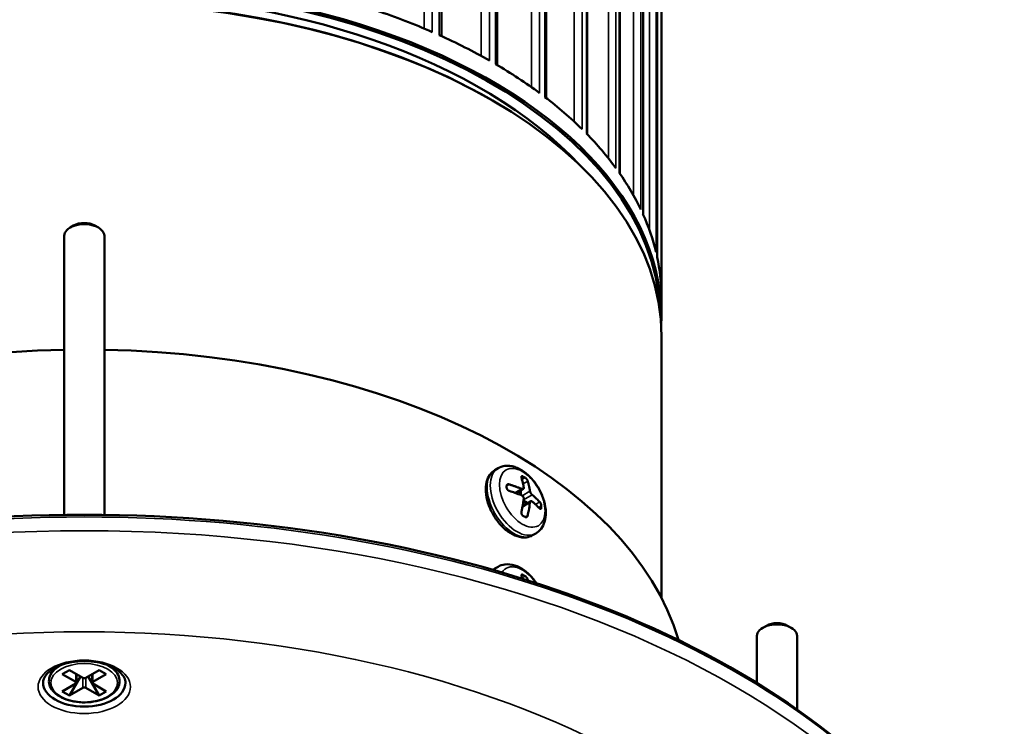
# Model space of a CAD drawing. Header units: millimetres. Extents: x 38 to 2514, y 38 to 1622.
# Tile 212 of 256: x 1528 to 1627, y 231 to 301. Entities that reach past the tile are written whole.
import ezdxf

# ---------------------------------------------------------------- set-up
doc = ezdxf.new("R2010")
doc.units = ezdxf.units.MM
doc.header["$LTSCALE"] = 7.692308
doc.layers.add('Visible (ISO)', color=7, linetype='Continuous', lineweight=50)
doc.layers.add('Visible Narrow (ISO)', color=7, linetype='Continuous', lineweight=35)

msp = doc.modelspace()

# ---------------------------------------------------------------- linework, layer by layer
at = {"layer": 'Visible (ISO)'}
for p, q in [((1570.4432, 313.9243), (1570.4432, 299.3714)), ((1591.9341, 311.314), (1591.9341, 277.3556)), ((1592.3668, 271.3722), (1592.3668, 311.5637)), ((1590.537, 310.5073), (1590.537, 281.5992)), ((1576.0021, 309.4092), (1576.0021, 296.4868)), ((1584.9558, 309.102), (1584.9558, 289.5937)), ((1588.1975, 309.6532), (1588.1975, 285.7017)), ((1580.8674, 307.8424), (1580.8674, 293.2091)), ((1575.4193, 293.0298), (1575.5254, 292.9685)), ((1533.8061, 280.5091), (1533.4525, 280.305)), ((1535.9274, 280.5091), (1536.281, 280.305)), ((1532.8668, 279.4885), (1532.8668, 251.706)), ((1536.8668, 279.4885), (1536.8668, 251.706)), ((1592.3668, 243.4229), (1592.3668, 269.4943)), ((1575.7717, 256.167), (1576.0804, 256.3452)), ((1577.8479, 253.8649), (1578.5943, 254.2958)), ((1578.5293, 252.5996), (1579.3408, 253.0681)), ((1579.5217, 249.6718), (1579.8304, 249.85)), ((1575.7717, 246.369), (1576.0804, 246.5472)), ((1602.8061, 240.6719), (1602.4525, 240.4678)), ((1604.9274, 240.6719), (1605.281, 240.4678)), ((1601.8668, 239.6513), (1601.8668, 234.9655)), ((1605.8668, 239.6513), (1605.8668, 232.3344)), ((1532.5448, 236.7516), (1532.4212, 236.6802)), ((1537.1887, 236.7516), (1537.3123, 236.6802)), ((1533.3818, 236.255), (1532.6747, 235.8467)), ((1532.6747, 235.8467), (1534.0182, 235.0711)), ((1533.3818, 236.255), (1534.7253, 235.4793)), ((1534.4779, 235.6222), (1533.3818, 233.7239)), ((1534.0768, 235.8538), (1534.0768, 234.9894)), ((1536.3517, 236.255), (1535.0082, 235.4793)), ((1535.2557, 235.6222), (1536.3517, 233.7239)), ((1535.6567, 235.8538), (1535.6567, 234.9894)), ((1537.0588, 235.8467), (1535.7153, 235.0711)), ((1537.0588, 235.8467), (1536.3517, 236.255)), ((1534.0182, 234.9078), (1532.6747, 234.1321)), ((1534.7253, 234.4995), (1533.3818, 233.7239)), ((1535.0082, 234.4995), (1536.3517, 233.7239)), ((1535.7153, 234.9078), (1537.0588, 234.1321)), ((1533.3818, 233.7239), (1532.6747, 234.1321)), ((1537.0588, 234.1321), (1536.3517, 233.7239))]:
    msp.add_line(p, q, dxfattribs=at)
for centre, major_axis, start_param, end_param in [((1534.8668, 271.3722), (-57.5, 0), 3.1133046, 6.3114734), ((1534.8668, 269.6167), (-57.35, 0), 3.9269908, 5.4977871), ((1534.8668, 271.2497), (-57.35, 0), 3.1644834, 6.2602946), ((1534.8668, 271.2497), (-56, 0), 3.6340465, 5.7907315), ((1534.8668, 269.4943), (57.5, 0), 0, 3.1415926), ((1534.8668, 273.291), (-57.5, 0), 4.0653985, 4.1812822), ((1534.8668, 273.291), (-57.5, 0), 3.9344988, 4.0503825), ((1534.8668, 273.291), (-57.5, 0), 3.8035991, 3.9194828), ((1534.8668, 273.291), (-57.5, 0), 3.6726994, 3.7885831), ((1534.8668, 273.291), (-57.5, 0), 3.5417998, 3.6576834), ((1534.8668, 273.291), (57.5, 0), 0.2693074, 0.3851911), ((1534.8668, 273.291), (57.5, 0), 0.1384077, 0.2542914), ((1534.8668, 279.4885), (2, 0), 0, 3.1415927), ((1534.8668, 279.8967), (-1.5, 0), 3.9269908, 5.4977871), ((1534.8668, 273.291), (57.5, 0), 0.007508, 0.1233917), ((1534.8668, 233.5276), (-60, 0), 4.7457285, 6.1173085), ((1534.8668, 233.5276), (60, 0), 0.1658768, 1.5374568), ((1572.9111, 252.1449), (-8.1478, 0), 3.9098074, 3.9441742), ((1571.1278, 251.1479), (4.109, 7.117), 5.4856184, 5.5099559), ((1574.5785, 249.1557), (4.109, 7.117), 5.4856184, 5.5099559), ((1534.8668, 198.6836), (-91.8592, 0), 3.5262374, 5.8985406), ((1572.9111, 248.2257), (8.1478, 0), 0.7682147, 0.8025816), ((1572.9111, 242.3469), (-8.1478, 0), 3.9098074, 3.9441742), ((1603.8668, 239.6513), (2, 0), 0, 3.1415927), ((1603.8668, 240.0596), (-1.5, 0), 3.9269908, 5.4977871), ((1534.8668, 235.561), (0.2, 0), 3.9269908, 5.4977871), ((1534.8668, 234.9894), (4.1, 0), 3.1415927, 6.2831853), ((1533.8768, 234.9894), (0.2, 0), 5.4977871, 7.0685835), ((1534.8668, 234.4179), (-0.2, 0), 3.9269908, 5.4977871), ((1535.8567, 234.9894), (-0.2, 0), 5.4977871, 7.0685835)]:
    msp.add_ellipse(centre, major_axis=major_axis, ratio=0.5773503, start_param=start_param, end_param=end_param, dxfattribs=at)
for points, knots in [([(1575.7717, 256.167), (1575.5682, 256.0495), (1575.3924, 255.886), (1575.1043, 255.4824), (1574.9985, 255.2377), (1574.8569, 254.6696), (1574.8341, 254.3388), (1574.8813, 253.6351), (1574.9562, 253.2605), (1575.1929, 252.5172), (1575.3541, 252.1486), (1575.7453, 251.4508), (1575.9748, 251.1215), (1576.4834, 250.5301), (1576.7626, 250.2684), (1577.3517, 249.8397), (1577.662, 249.6731), (1578.2826, 249.4701), (1578.5944, 249.4292), (1579.1164, 249.4924), (1579.3305, 249.5614), (1579.5217, 249.6718)], [2.3561945, 2.3561945, 2.3561945, 2.3561945, 2.6132781, 2.6132781, 2.8950297, 2.8950297, 3.2219918, 3.2219918, 3.5648791, 3.5648791, 3.9050568, 3.9050568, 4.2431894, 4.2431894, 4.5829082, 4.5829082, 4.9258103, 4.9258103, 5.2563031, 5.2563031, 5.4977871, 5.4977871, 5.4977871, 5.4977871]), ([(1579.8304, 249.85), (1580.0393, 249.9706), (1580.222, 250.1344), (1580.5263, 250.5303), (1580.6408, 250.766), (1580.81, 251.3155), (1580.847, 251.6358), (1580.8336, 252.3316), (1580.7714, 252.71), (1580.5559, 253.4619), (1580.4024, 253.8353), (1580.0229, 254.542), (1579.7978, 254.8755), (1579.2913, 255.478), (1579.0099, 255.7468), (1578.4039, 256.1914), (1578.0787, 256.3672), (1577.4203, 256.5753), (1577.0866, 256.6174), (1576.5205, 256.5415), (1576.2884, 256.4653), (1576.0804, 256.3452)], [5.4977871, 5.4977871, 5.4977871, 5.4977871, 5.732072, 5.732072, 5.9899516, 5.9899516, 6.305766, 6.305766, 6.6605908, 6.6605908, 7.01533, 7.01533, 7.3662872, 7.3662872, 7.7193731, 7.7193731, 8.0764196, 8.0764196, 8.4061079, 8.4061079, 8.6393798, 8.6393798, 8.6393798, 8.6393798]), ([(1578.5727, 255.5279), (1578.5608, 255.5345), (1578.5492, 255.5401), (1578.5381, 255.5447), (1578.5357, 255.5457), (1578.5334, 255.5466), (1578.531, 255.5475), (1578.5177, 255.5525), (1578.5052, 255.556), (1578.4934, 255.5578), (1578.485, 255.5592), (1578.4771, 255.5597), (1578.4697, 255.5594), (1578.4667, 255.5593), (1578.4638, 255.5591), (1578.4611, 255.5587), (1578.4513, 255.5574), (1578.4428, 255.5545), (1578.4354, 255.5501), (1578.4285, 255.546), (1578.4227, 255.5405), (1578.4181, 255.5338), (1578.4131, 255.5264), (1578.4095, 255.5174), (1578.4075, 255.5072), (1578.4056, 255.4974), (1578.4051, 255.4865), (1578.406, 255.4745), (1578.4069, 255.4626), (1578.4093, 255.4496), (1578.4131, 255.4358)], [0, 0, 0, 0, 0.1029638, 0.1029638, 0.1029638, 0.125, 0.125, 0.125, 0.25, 0.25, 0.25, 0.3394231, 0.3394231, 0.3394231, 0.375, 0.375, 0.375, 0.5, 0.5, 0.5, 0.6184514, 0.6184514, 0.6184514, 0.75, 0.75, 0.75, 0.875, 0.875, 0.875, 1, 1, 1, 1]), ([(1578.4131, 255.4358), (1578.4488, 255.3063), (1578.4822, 255.1759), (1578.5581, 254.8566), (1578.5983, 254.6676), (1578.6348, 254.4591), (1578.6378, 254.4416), (1578.6407, 254.4241)], [-5.52238549, -5.52238549, -5.52238549, -5.52238549, -5.46848592, -5.46848592, -5.39104367, -5.39104367, -5.38397138, -5.38397138, -5.38397138, -5.38397138]), ([(1579.0353, 255.0765), (1579.0318, 255.0895), (1579.027, 255.1032), (1579.0213, 255.1173), (1579.0147, 255.1332), (1579.0069, 255.1497), (1578.9978, 255.1665), (1578.9893, 255.1823), (1578.9797, 255.1983), (1578.9692, 255.2143), (1578.9594, 255.2293), (1578.9487, 255.2442), (1578.9374, 255.2589), (1578.9246, 255.2755), (1578.911, 255.2917), (1578.8968, 255.3073), (1578.8869, 255.3181), (1578.8767, 255.3285), (1578.8665, 255.3384), (1578.8628, 255.342), (1578.8591, 255.3455), (1578.8554, 255.3489), (1578.8413, 255.3619), (1578.8271, 255.3739), (1578.8129, 255.3848), (1578.8011, 255.3938), (1578.7893, 255.402), (1578.7778, 255.4092), (1578.7754, 255.4107), (1578.773, 255.4122), (1578.7706, 255.4136)], [0, 0, 0, 0, 0.1175637, 0.1175637, 0.1175637, 0.25, 0.25, 0.25, 0.375, 0.375, 0.375, 0.4921448, 0.4921448, 0.4921448, 0.625, 0.625, 0.625, 0.7171577, 0.7171577, 0.7171577, 0.75, 0.75, 0.75, 0.875, 0.875, 0.875, 0.9787011, 0.9787011, 0.9787011, 1, 1, 1, 1]), ([(1576.9384, 254.421), (1576.9382, 254.4078), (1576.9392, 254.3943), (1576.9414, 254.3805), (1576.9419, 254.3772), (1576.9425, 254.3738), (1576.9431, 254.3704), (1576.9465, 254.3532), (1576.9515, 254.3359), (1576.9582, 254.3186), (1576.9628, 254.3065), (1576.9683, 254.2945), (1576.9745, 254.2827), (1576.9772, 254.2775), (1576.98, 254.2723), (1576.983, 254.2672), (1576.9927, 254.2504), (1577.0039, 254.2342), (1577.0162, 254.2187), (1577.0279, 254.2041), (1577.0406, 254.1901), (1577.0542, 254.1771), (1577.0693, 254.1625), (1577.0855, 254.1492), (1577.1024, 254.1372), (1577.1184, 254.1258), (1577.1351, 254.1156), (1577.1523, 254.1068), (1577.1695, 254.0981), (1577.187, 254.0907), (1577.2048, 254.0849)], [0, 0, 0, 0, 0.1003273, 0.1003273, 0.1003273, 0.125, 0.125, 0.125, 0.25, 0.25, 0.25, 0.3369344, 0.3369344, 0.3369344, 0.375, 0.375, 0.375, 0.5, 0.5, 0.5, 0.6183795, 0.6183795, 0.6183795, 0.75, 0.75, 0.75, 0.875, 0.875, 0.875, 1, 1, 1, 1]), ([(1577.2048, 254.7381), (1577.1881, 254.7436), (1577.1715, 254.7476), (1577.1553, 254.7503), (1577.137, 254.7532), (1577.1192, 254.7544), (1577.1022, 254.7537), (1577.0861, 254.753), (1577.0707, 254.7508), (1577.0562, 254.7469), (1577.0427, 254.7433), (1577.03, 254.7382), (1577.0183, 254.7319), (1577.005, 254.7246), (1576.9931, 254.7157), (1576.9828, 254.7051), (1576.9758, 254.698), (1576.9696, 254.6902), (1576.9642, 254.6817), (1576.962, 254.6784), (1576.96, 254.6749), (1576.9581, 254.6713), (1576.9515, 254.6589), (1576.9465, 254.6453), (1576.9431, 254.6307), (1576.9404, 254.6189), (1576.9389, 254.6064), (1576.9385, 254.5935), (1576.9384, 254.5905), (1576.9383, 254.5874), (1576.9384, 254.5843)], [0, 0, 0, 0, 0.117512, 0.117512, 0.117512, 0.25, 0.25, 0.25, 0.375, 0.375, 0.375, 0.4920693, 0.4920693, 0.4920693, 0.625, 0.625, 0.625, 0.7143769, 0.7143769, 0.7143769, 0.75, 0.75, 0.75, 0.875, 0.875, 0.875, 0.9760991, 0.9760991, 0.9760991, 1, 1, 1, 1]), ([(1577.2048, 254.0849), (1577.3855, 254.0259), (1577.5633, 253.9656), (1577.9668, 253.8233), (1578.1896, 253.741), (1578.4119, 253.653), (1578.4192, 253.6501), (1578.4265, 253.6472)], [-5.52711536, -5.52711536, -5.52711536, -5.52711536, -5.46845655, -5.46845655, -5.39138355, -5.39138355, -5.38876668, -5.38876668, -5.38876668, -5.38876668]), ([(1578.6407, 254.4241), (1578.6421, 254.4157), (1578.643, 254.4074), (1578.6434, 254.3995), (1578.6438, 254.3916), (1578.6436, 254.3839), (1578.6429, 254.3766), (1578.6422, 254.3692), (1578.6409, 254.3621), (1578.6391, 254.3553), (1578.6373, 254.3485), (1578.6349, 254.342), (1578.6319, 254.3359), (1578.6288, 254.3297), (1578.6251, 254.3238), (1578.6207, 254.3183), (1578.6163, 254.3129), (1578.6112, 254.3078), (1578.6054, 254.3032), (1578.5995, 254.2987), (1578.5928, 254.2946), (1578.5852, 254.2912), (1578.5793, 254.2884), (1578.5728, 254.2861), (1578.5658, 254.2843), (1578.5639, 254.2838), (1578.5621, 254.2834), (1578.5601, 254.2829), (1578.5525, 254.2813), (1578.5443, 254.2802), (1578.5357, 254.2797), (1578.534, 254.2796), (1578.5324, 254.2795), (1578.5307, 254.2795), (1578.5203, 254.2792), (1578.5093, 254.2798), (1578.4979, 254.2812), (1578.4865, 254.2827), (1578.4747, 254.2851), (1578.4628, 254.2883), (1578.4508, 254.2915), (1578.4387, 254.2955), (1578.4265, 254.3004)], [0, 0, 0, 0, 0.0833333, 0.0833333, 0.0833333, 0.1666667, 0.1666667, 0.1666667, 0.25, 0.25, 0.25, 0.3333333, 0.3333333, 0.3333333, 0.4166667, 0.4166667, 0.4166667, 0.5, 0.5, 0.5, 0.5833333, 0.5833333, 0.5833333, 0.6492039, 0.6492039, 0.6492039, 0.6666667, 0.6666667, 0.6666667, 0.7365173, 0.7365173, 0.7365173, 0.75, 0.75, 0.75, 0.8333333, 0.8333333, 0.8333333, 0.9166667, 0.9166667, 0.9166667, 1, 1, 1, 1]), ([(1579.473, 253.6962), (1579.4648, 253.703), (1579.4566, 253.7106), (1579.44, 253.7272), (1579.4317, 253.7362), (1579.4152, 253.7554), (1579.4069, 253.7657), (1579.3915, 253.786), (1579.3843, 253.796), (1579.3764, 253.8076), (1579.3755, 253.8089), (1579.3688, 253.8188), (1579.3632, 253.8276), (1579.3557, 253.8396), (1579.3538, 253.8427), (1579.3447, 253.8579), (1579.3379, 253.8699), (1579.3251, 253.8934), (1579.3192, 253.905), (1579.3083, 253.9277), (1579.3032, 253.9389), (1579.294, 253.9605), (1579.2899, 253.9709), (1579.2824, 253.9912), (1579.2791, 254.001), (1579.2732, 254.0201), (1579.2706, 254.0294), (1579.2662, 254.0475), (1579.2644, 254.0563), (1579.263, 254.0648)], [0, 0, 0, 0, 0.0833333, 0.0833333, 0.1666667, 0.1666667, 0.25, 0.25, 0.3237811, 0.3237811, 0.3333333, 0.3333333, 0.3946266, 0.3946266, 0.4166667, 0.4166667, 0.5, 0.5, 0.5833333, 0.5833333, 0.6666667, 0.6666667, 0.75, 0.75, 0.8333333, 0.8333333, 0.9166667, 0.9166667, 1, 1, 1, 1]), ([(1578.4265, 253.6472), (1578.4383, 253.6425), (1578.4501, 253.6369), (1578.4731, 253.6241), (1578.4845, 253.6169), (1578.5065, 253.6008), (1578.5173, 253.592), (1578.5367, 253.574), (1578.5455, 253.5649), (1578.5549, 253.5542), (1578.5559, 253.5529), (1578.5638, 253.5437), (1578.5703, 253.5354), (1578.5785, 253.5239), (1578.5806, 253.5208), (1578.5905, 253.506), (1578.5974, 253.4942), (1578.6097, 253.4704), (1578.6151, 253.4585), (1578.6243, 253.4348), (1578.6282, 253.423), (1578.6346, 253.3997), (1578.6371, 253.3883), (1578.6408, 253.3659), (1578.6421, 253.3549), (1578.6436, 253.3333), (1578.6438, 253.3226), (1578.6431, 253.3015), (1578.6422, 253.2911), (1578.6407, 253.281)], [0, 0, 0, 0, 0.0833333, 0.0833333, 0.1666667, 0.1666667, 0.25, 0.25, 0.3237811, 0.3237811, 0.3333333, 0.3333333, 0.3946266, 0.3946266, 0.4166667, 0.4166667, 0.5, 0.5, 0.5833333, 0.5833333, 0.6666667, 0.6666667, 0.75, 0.75, 0.8333333, 0.8333333, 0.9166667, 0.9166667, 1, 1, 1, 1]), ([(1579.263, 252.9217), (1579.2644, 252.9318), (1579.2662, 252.9416), (1579.2684, 252.951), (1579.2706, 252.9604), (1579.2731, 252.9694), (1579.276, 252.978), (1579.2789, 252.9867), (1579.2822, 252.9949), (1579.2858, 253.0028), (1579.2895, 253.0106), (1579.2935, 253.018), (1579.2979, 253.025), (1579.3024, 253.032), (1579.3072, 253.0386), (1579.3125, 253.0446), (1579.3178, 253.0505), (1579.3235, 253.0559), (1579.3297, 253.0607), (1579.3358, 253.0654), (1579.3424, 253.0694), (1579.3495, 253.0726), (1579.3551, 253.0751), (1579.3609, 253.077), (1579.367, 253.0783), (1579.3686, 253.0787), (1579.3703, 253.079), (1579.3719, 253.0792), (1579.3785, 253.0803), (1579.3853, 253.0806), (1579.3922, 253.0801), (1579.3936, 253.08), (1579.3949, 253.0799), (1579.3962, 253.0798), (1579.4046, 253.0788), (1579.4131, 253.0768), (1579.4217, 253.0737), (1579.4302, 253.0706), (1579.4389, 253.0665), (1579.4475, 253.0613), (1579.4561, 253.0562), (1579.4646, 253.05), (1579.473, 253.043)], [0, 0, 0, 0, 0.0833333, 0.0833333, 0.0833333, 0.1666667, 0.1666667, 0.1666667, 0.25, 0.25, 0.25, 0.3333333, 0.3333333, 0.3333333, 0.4166667, 0.4166667, 0.4166667, 0.5, 0.5, 0.5, 0.5833333, 0.5833333, 0.5833333, 0.6492039, 0.6492039, 0.6492039, 0.6666667, 0.6666667, 0.6666667, 0.7365173, 0.7365173, 0.7365173, 0.75, 0.75, 0.75, 0.8333333, 0.8333333, 0.8333333, 0.9166667, 0.9166667, 0.9166667, 1, 1, 1, 1]), ([(1580.2312, 252.9908), (1580.1289, 253.0952), (1580.0244, 253.1978), (1579.7781, 253.4308), (1579.6354, 253.5594), (1579.483, 253.6878), (1579.478, 253.692), (1579.473, 253.6962)], [-5.52711536, -5.52711536, -5.52711536, -5.52711536, -5.46845655, -5.46845655, -5.39138355, -5.39138355, -5.38876668, -5.38876668, -5.38876668, -5.38876668]), ([(1579.0353, 251.6472), (1579.071, 251.8179), (1579.1045, 251.9869), (1579.1804, 252.3939), (1579.2205, 252.6292), (1579.2571, 252.8799), (1579.2601, 252.9009), (1579.263, 252.9217)], [-5.52238549, -5.52238549, -5.52238549, -5.52238549, -5.46848592, -5.46848592, -5.39104367, -5.39104367, -5.38397138, -5.38397138, -5.38397138, -5.38397138]), ([(1580.389, 252.5921), (1580.3889, 252.6051), (1580.3881, 252.6188), (1580.3866, 252.6329), (1580.3863, 252.6364), (1580.3859, 252.6398), (1580.3854, 252.6434), (1580.3832, 252.6612), (1580.38, 252.6796), (1580.3758, 252.6983), (1580.3729, 252.7114), (1580.3696, 252.7246), (1580.3658, 252.7379), (1580.3641, 252.7436), (1580.3624, 252.7494), (1580.3606, 252.7552), (1580.3547, 252.7742), (1580.348, 252.793), (1580.3406, 252.8114), (1580.3336, 252.8287), (1580.3261, 252.8457), (1580.3181, 252.862), (1580.3092, 252.88), (1580.2997, 252.8973), (1580.2899, 252.9134), (1580.2806, 252.9286), (1580.2709, 252.9429), (1580.2611, 252.9559), (1580.2512, 252.9689), (1580.2412, 252.9806), (1580.2312, 252.9908)], [0, 0, 0, 0, 0.1003273, 0.1003273, 0.1003273, 0.125, 0.125, 0.125, 0.25, 0.25, 0.25, 0.3369344, 0.3369344, 0.3369344, 0.375, 0.375, 0.375, 0.5, 0.5, 0.5, 0.6183795, 0.6183795, 0.6183795, 0.75, 0.75, 0.75, 0.875, 0.875, 0.875, 1, 1, 1, 1]), ([(1580.2312, 252.3376), (1580.2406, 252.328), (1580.25, 252.3198), (1580.2593, 252.3132), (1580.2698, 252.3057), (1580.2801, 252.3003), (1580.29, 252.2968), (1580.2994, 252.2936), (1580.3084, 252.2922), (1580.3169, 252.2926), (1580.3249, 252.293), (1580.3324, 252.295), (1580.3394, 252.2987), (1580.3473, 252.3028), (1580.3545, 252.309), (1580.3607, 252.3173), (1580.3649, 252.3228), (1580.3688, 252.3292), (1580.3721, 252.3365), (1580.3734, 252.3394), (1580.3747, 252.3424), (1580.3759, 252.3456), (1580.38, 252.3566), (1580.3832, 252.3691), (1580.3854, 252.3831), (1580.3872, 252.3944), (1580.3884, 252.4065), (1580.3888, 252.4195), (1580.3889, 252.4225), (1580.389, 252.4256), (1580.389, 252.4288)], [0, 0, 0, 0, 0.117512, 0.117512, 0.117512, 0.25, 0.25, 0.25, 0.375, 0.375, 0.375, 0.4920693, 0.4920693, 0.4920693, 0.625, 0.625, 0.625, 0.7143769, 0.7143769, 0.7143769, 0.75, 0.75, 0.75, 0.875, 0.875, 0.875, 0.9760991, 0.9760991, 0.9760991, 1, 1, 1, 1]), ([(1578.4131, 252.0065), (1578.4095, 251.9893), (1578.4072, 251.9716), (1578.4062, 251.9535), (1578.405, 251.9332), (1578.4054, 251.9124), (1578.4075, 251.8916), (1578.4094, 251.872), (1578.4128, 251.8524), (1578.4175, 251.833), (1578.4219, 251.8149), (1578.4275, 251.7971), (1578.4342, 251.7798), (1578.4419, 251.7602), (1578.4509, 251.7413), (1578.4613, 251.7235), (1578.4684, 251.7111), (1578.4762, 251.6993), (1578.4845, 251.6882), (1578.4875, 251.6843), (1578.4905, 251.6804), (1578.4936, 251.6766), (1578.5053, 251.6623), (1578.5178, 251.6493), (1578.5311, 251.6379), (1578.5421, 251.6285), (1578.5536, 251.6201), (1578.5654, 251.6129), (1578.5678, 251.6115), (1578.5702, 251.6101), (1578.5727, 251.6087)], [0, 0, 0, 0, 0.1175637, 0.1175637, 0.1175637, 0.25, 0.25, 0.25, 0.375, 0.375, 0.375, 0.4921448, 0.4921448, 0.4921448, 0.625, 0.625, 0.625, 0.7171577, 0.7171577, 0.7171577, 0.75, 0.75, 0.75, 0.875, 0.875, 0.875, 0.9787011, 0.9787011, 0.9787011, 1, 1, 1, 1]), ([(1578.7706, 251.4944), (1578.7821, 251.4876), (1578.7937, 251.482), (1578.8055, 251.4777), (1578.808, 251.4768), (1578.8105, 251.476), (1578.813, 251.4752), (1578.8272, 251.4707), (1578.8415, 251.4682), (1578.8556, 251.4677), (1578.8657, 251.4674), (1578.8757, 251.468), (1578.8854, 251.4697), (1578.8893, 251.4703), (1578.8932, 251.4711), (1578.897, 251.4721), (1578.9104, 251.4755), (1578.9233, 251.4809), (1578.9354, 251.488), (1578.9469, 251.4948), (1578.9577, 251.5032), (1578.9677, 251.5131), (1578.9789, 251.524), (1578.989, 251.5367), (1578.998, 251.551), (1579.0065, 251.5645), (1579.0139, 251.5795), (1579.0202, 251.5956), (1579.0264, 251.6117), (1579.0315, 251.629), (1579.0353, 251.6472)], [0, 0, 0, 0, 0.1029638, 0.1029638, 0.1029638, 0.125, 0.125, 0.125, 0.25, 0.25, 0.25, 0.3394231, 0.3394231, 0.3394231, 0.375, 0.375, 0.375, 0.5, 0.5, 0.5, 0.6184514, 0.6184514, 0.6184514, 0.75, 0.75, 0.75, 0.875, 0.875, 0.875, 1, 1, 1, 1]), ([(1579.8997, 244.9082), (1579.7891, 245.0717), (1579.6705, 245.2289), (1579.2913, 245.6801), (1579.0099, 245.9488), (1578.4039, 246.3935), (1578.0787, 246.5692), (1577.4203, 246.7774), (1577.0866, 246.8194), (1576.5205, 246.7436), (1576.2884, 246.6673), (1576.0804, 246.5472)], [7.192181, 7.192181, 7.192181, 7.192181, 7.3662872, 7.3662872, 7.7193731, 7.7193731, 8.0764196, 8.0764196, 8.4061079, 8.4061079, 8.6393798, 8.6393798, 8.6393798, 8.6393798]), ([(1578.5727, 245.7299), (1578.5608, 245.7365), (1578.5492, 245.7421), (1578.5381, 245.7467), (1578.5357, 245.7477), (1578.5334, 245.7486), (1578.531, 245.7495), (1578.5177, 245.7545), (1578.5052, 245.758), (1578.4934, 245.7599), (1578.485, 245.7612), (1578.4771, 245.7617), (1578.4697, 245.7615), (1578.4667, 245.7613), (1578.4638, 245.7611), (1578.4611, 245.7607), (1578.4513, 245.7594), (1578.4428, 245.7565), (1578.4354, 245.7522), (1578.4285, 245.748), (1578.4227, 245.7425), (1578.4181, 245.7358), (1578.4131, 245.7284), (1578.4095, 245.7195), (1578.4075, 245.7092), (1578.4056, 245.6995), (1578.4051, 245.6885), (1578.406, 245.6766), (1578.4069, 245.6646), (1578.4093, 245.6516), (1578.4131, 245.6378)], [0, 0, 0, 0, 0.1029638, 0.1029638, 0.1029638, 0.125, 0.125, 0.125, 0.25, 0.25, 0.25, 0.3394231, 0.3394231, 0.3394231, 0.375, 0.375, 0.375, 0.5, 0.5, 0.5, 0.6184514, 0.6184514, 0.6184514, 0.75, 0.75, 0.75, 0.875, 0.875, 0.875, 1, 1, 1, 1]), ([(1579.0353, 245.2785), (1579.0318, 245.2915), (1579.027, 245.3052), (1579.0213, 245.3194), (1579.0147, 245.3353), (1579.0069, 245.3518), (1578.9978, 245.3685), (1578.9893, 245.3843), (1578.9797, 245.4003), (1578.9692, 245.4163), (1578.9594, 245.4313), (1578.9487, 245.4462), (1578.9374, 245.4609), (1578.9246, 245.4775), (1578.911, 245.4938), (1578.8968, 245.5093), (1578.8869, 245.5201), (1578.8767, 245.5305), (1578.8665, 245.5405), (1578.8628, 245.544), (1578.8591, 245.5475), (1578.8554, 245.5509), (1578.8413, 245.5639), (1578.8271, 245.5759), (1578.8129, 245.5868), (1578.8011, 245.5958), (1578.7893, 245.604), (1578.7778, 245.6113), (1578.7754, 245.6127), (1578.773, 245.6142), (1578.7706, 245.6156)], [0, 0, 0, 0, 0.1175637, 0.1175637, 0.1175637, 0.25, 0.25, 0.25, 0.375, 0.375, 0.375, 0.4921448, 0.4921448, 0.4921448, 0.625, 0.625, 0.625, 0.7171577, 0.7171577, 0.7171577, 0.75, 0.75, 0.75, 0.875, 0.875, 0.875, 0.9787011, 0.9787011, 0.9787011, 1, 1, 1, 1]), ([(1579.0629, 245.1767), (1579.0622, 245.1795), (1579.0531, 245.2137), (1579.0439, 245.2476), (1579.0353, 245.2785)], [0.891114, 0.891114, 0.891114, 0.891114, 0.9, 1, 1, 1, 1]), ([(1530.7668, 234.9894), (1530.7668, 235.2456), (1530.8592, 235.511), (1531.2349, 235.9845), (1531.4606, 236.1841), (1532.0189, 236.5347), (1532.3453, 236.6873), (1533.0764, 236.9335), (1533.4816, 237.0264), (1534.33, 237.1388), (1534.7734, 237.1575), (1535.6491, 237.117), (1536.0812, 237.0576), (1536.8848, 236.8691), (1537.2566, 236.7404), (1537.8993, 236.434), (1538.1712, 236.2571), (1538.5962, 235.8828), (1538.748, 235.6865), (1538.9279, 235.3229), (1538.9668, 235.1555), (1538.9668, 234.9894)], [3.9269908, 3.9269908, 3.9269908, 3.9269908, 4.3564648, 4.3564648, 4.6704372, 4.6704372, 4.9698565, 4.9698565, 5.2722298, 5.2722298, 5.5776827, 5.5776827, 5.8837767, 5.8837767, 6.1878483, 6.1878483, 6.4881721, 6.4881721, 6.7902827, 6.7902827, 7.0685835, 7.0685835, 7.0685835, 7.0685835]), ([(1532.4212, 236.6802), (1532.147, 236.5219), (1531.914, 236.335), (1531.5628, 235.9215), (1531.4416, 235.6952), (1531.3341, 235.2409), (1531.3384, 235.0157), (1531.4573, 234.5828), (1531.5714, 234.3758), (1531.901, 233.9837), (1532.1244, 233.8012), (1532.6576, 233.4847), (1532.9702, 233.3523), (1533.6474, 233.1539), (1534.0118, 233.0877), (1534.7557, 233.0268), (1535.1349, 233.0318), (1535.8722, 233.1121), (1536.2302, 233.1875), (1536.8909, 233.4029), (1537.1934, 233.5431), (1537.7113, 233.8788), (1537.927, 234.0743), (1538.2375, 234.5001), (1538.3366, 234.7295), (1538.4017, 235.1834), (1538.3774, 235.4053), (1538.2218, 235.832), (1538.0887, 236.0359), (1537.7475, 236.3914), (1537.5447, 236.546), (1537.3123, 236.6802)], [4.712389, 4.712389, 4.712389, 4.712389, 5.041986, 5.041986, 5.361976, 5.361976, 5.6550568, 5.6550568, 5.9496607, 5.9496607, 6.2693937, 6.2693937, 6.5989264, 6.5989264, 6.9276517, 6.9276517, 7.2550895, 7.2550895, 7.5826315, 7.5826315, 7.91159, 7.91159, 8.2407969, 8.2407969, 8.5566686, 8.5566686, 8.8467761, 8.8467761, 9.145476, 9.145476, 9.424778, 9.424778, 9.424778, 9.424778])]:
    msp.add_open_spline(points, degree=3, knots=knots, dxfattribs=at)
for points in [[(1579.263, 254.0648), (1579.2561, 254.1059), (1579.242, 254.1852), (1579.2208, 254.2959), (1579.1995, 254.4008), (1579.1779, 254.5014), (1579.1559, 254.5994), (1579.1333, 254.6961), (1579.1098, 254.7924), (1579.0856, 254.8883), (1579.0607, 254.9833), (1579.0439, 255.0456), (1579.0353, 255.0765)], [(1578.4265, 254.3004), (1578.3866, 254.3162), (1578.3064, 254.3477), (1578.1841, 254.3945), (1578.0613, 254.4405), (1577.9389, 254.4854), (1577.8177, 254.5291), (1577.6964, 254.5719), (1577.574, 254.6144), (1577.451, 254.6564), (1577.3276, 254.6978), (1577.2457, 254.7248), (1577.2048, 254.7381)], [(1578.6407, 253.281), (1578.6339, 253.232), (1578.6198, 253.1364), (1578.5986, 253.0013), (1578.5772, 252.8717), (1578.5556, 252.7462), (1578.5336, 252.6227), (1578.511, 252.5), (1578.4876, 252.3766), (1578.4634, 252.2527), (1578.4385, 252.129), (1578.4216, 252.0472), (1578.4131, 252.0065)], [(1579.473, 253.043), (1579.5005, 253.02), (1579.555, 252.9737), (1579.636, 252.9031), (1579.7157, 252.8322), (1579.7935, 252.7615), (1579.8691, 252.6915), (1579.9433, 252.6215), (1580.0169, 252.5508), (1580.0896, 252.4798), (1580.1613, 252.4086), (1580.208, 252.3613), (1580.2312, 252.3376)], [(1575.7717, 246.369), (1575.7001, 246.3277), (1575.6317, 246.2807), (1575.5673, 246.2286)], [(1578.4131, 245.6378), (1578.4387, 245.5449), (1578.4632, 245.4516), (1578.4864, 245.3578)]]:
    msp.add_open_spline(points, degree=3, dxfattribs=at)
at = {"layer": 'Visible Narrow (ISO)'}
for p, q in [((1568.707, 315.8208), (1568.707, 300.1305)), ((1569.527, 314.8851), (1569.5271, 299.7794)), ((1570.212, 314.159), (1570.2121, 299.476)), ((1591.8167, 311.2462), (1591.8169, 277.8711)), ((1591.9294, 311.3113), (1591.9296, 277.3769)), ((1592.365, 311.5627), (1592.3651, 273.5402)), ((1574.394, 310.0142), (1574.394, 297.4008)), ((1575.219, 310.0048), (1575.219, 296.9408)), ((1589.5879, 310.0431), (1589.5879, 283.4865)), ((1590.2941, 310.3708), (1590.2942, 282.1237)), ((1590.5175, 310.4961), (1590.5177, 281.6422)), ((1591.1723, 310.8741), (1591.1723, 280.0224)), ((1575.8295, 309.6523), (1575.8295, 296.5884)), ((1584.8776, 309.0633), (1584.8777, 289.6735)), ((1587.0672, 309.5388), (1587.0672, 287.2118)), ((1587.823, 309.5971), (1587.8231, 286.2251)), ((1588.1534, 309.6456), (1588.1535, 285.7645)), ((1579.4047, 308.089), (1579.4047, 294.288)), ((1583.6533, 308.4576), (1583.6533, 290.861)), ((1584.4459, 308.8497), (1584.446, 290.1052)), ((1580.2204, 307.9154), (1580.2205, 293.6976)), ((1580.746, 307.8513), (1580.7461, 293.3021)), ((1578.5727, 255.5279), (1578.4131, 255.4358)), ((1578.7706, 255.4136), (1578.4658, 255.2376)), ((1579.0353, 255.0765), (1578.5673, 254.8063)), ((1577.2048, 254.7381), (1576.9384, 254.5843)), ((1577.7392, 253.9036), (1578.4265, 254.3004)), ((1578.2407, 254.0917), (1578.2407, 253.7196)), ((1578.3821, 254.1733), (1578.3821, 253.6648)), ((1578.4854, 253.6159), (1579.263, 254.0648)), ((1578.6248, 253.1712), (1579.0721, 252.913)), ((1578.6305, 253.2098), (1579.473, 253.6962)), ((1578.5083, 252.486), (1579.263, 252.9217)), ((1578.6016, 253.0213), (1578.9306, 252.8313)), ((1580.2312, 252.9908), (1579.8089, 252.747)), ((1580.389, 252.5921), (1580.1281, 252.4414)), ((1580.389, 252.4288), (1580.2312, 252.3376)), ((1579.0353, 251.6472), (1578.7706, 251.4944)), ((1578.5727, 245.7299), (1578.4131, 245.6378)), ((1578.7706, 245.6156), (1578.4658, 245.4396)), ((1579.0353, 245.2785), (1578.9311, 245.2184)), ((1534.0182, 235.8876), (1534.0182, 235.0711)), ((1534.7253, 234.4995), (1534.7253, 235.4793)), ((1535.0082, 234.4995), (1535.0082, 235.4793)), ((1535.7153, 235.8876), (1535.7153, 235.0711))]:
    msp.add_line(p, q, dxfattribs=at)
for centre, major_axis, start_param, end_param in [((1577.6467, 252.9194), (1.875, -3.2476), 3.1415927, 6.2831853), ((1577.9554, 253.0976), (1.875, -3.2476), 3.1415927, 6.2831853), ((1534.8668, 198.3354), (-92.0855, 0), 3.5262374, 5.8985406), ((1577.6467, 243.1214), (-1.875, 3.2476), 0, 0.112497), ((1577.9554, 243.2997), (-1.875, 3.2476), 0, 0.2412842), ((1578.4907, 243.6087), (-1.6042, 2.7786), 4.8568226, 6.5961065), ((1534.8668, 235.2682), (-3.4586, 0), 5.439379, 5.4977871), ((1534.8668, 235.2682), (-3.4586, 0), 3.9269908, 3.985399)]:
    msp.add_ellipse(centre, major_axis=major_axis, ratio=0.5773503, start_param=start_param, end_param=end_param, dxfattribs=at)
for centre, major_axis in [((1578.4907, 253.4067), (1.6042, -2.7786)), ((1534.8668, 197.2187), (-91.6402, 0)), ((1534.8668, 194.744), (78.5, 0)), ((1534.8668, 234.5812), (4.6, 0)), ((1534.8668, 234.9894), (3.3172, 0))]:
    msp.add_ellipse(centre, major_axis=major_axis, ratio=0.5773503, dxfattribs=at)

doc.saveas('drawing.dxf')
